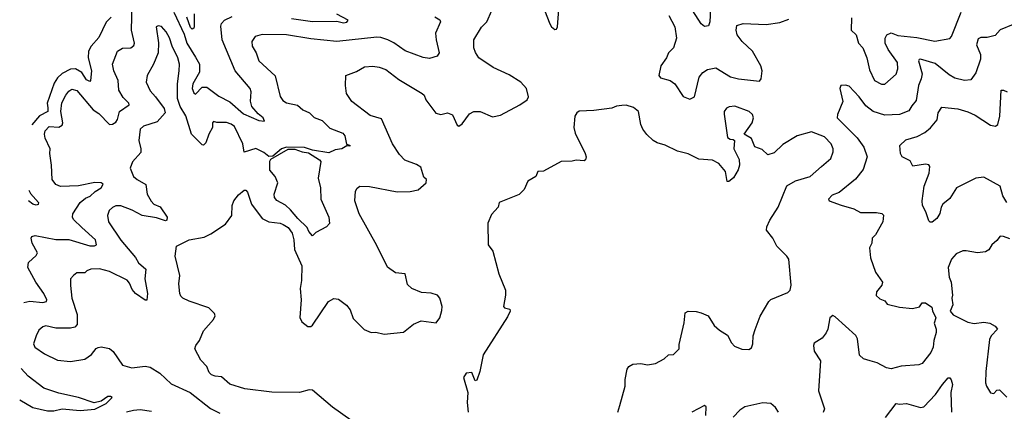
# Model space of a CAD drawing. Extents: x 1954678 to 2060275, y 904822 to 1016299.
# Tile 180 of 256: x 1957203 to 1963260, y 964470 to 966879. Entities that reach past the tile are written whole.
import ezdxf

# ---------------------------------------------------------------- set-up
doc = ezdxf.new("R2010")
doc.units = 0

msp = doc.modelspace()

# ---------------------------------------------------------------- linework, layer by layer
at = {"layer": '0CON20XD'}
for points in [[(1957229.7, 965138.4), (1957266.5, 965146.5), (1957345, 965138.7), (1957368.6, 965145), (1957370, 965155), (1957351.6, 965195), (1957302.7, 965265), (1957253.1, 965355), (1957257.8, 965385), (1957305, 965429.2), (1957311.9, 965445), (1957279.2, 965505), (1957273.3, 965535), (1957277.5, 965545), (1957298, 965552), (1957426.1, 965526.1), (1957505, 965527.4), (1957635, 965487.1), (1957663, 965487), (1957676.2, 965495), (1957668.9, 965525), (1957585, 965600), (1957535, 965650), (1957527.3, 965665), (1957530, 965685), (1957574.8, 965755.2), (1957608.4, 965781.6), (1957636.8, 965793.2), (1957667.3, 965822.7), (1957703.8, 965845), (1957716.5, 965866.5), (1957705.3, 965875.3), (1957665, 965877.7), (1957565, 965857), (1957455, 965852.8), (1957425.6, 965865), (1957402.2, 965895), (1957399.5, 965985), (1957388.8, 966055), (1957391.5, 966085), (1957359.8, 966149.8), (1957356.2, 966175), (1957360.4, 966195), (1957385, 966222.1), (1957445, 966217.2), (1957465, 966230.4), (1957469, 966245), (1957456.7, 966315), (1957463, 966367), (1957486.2, 966415), (1957505, 966438.9), (1957525, 966452.2), (1957555, 966442.5), (1957655, 966323.8), (1957690.9, 966300.9), (1957755, 966234.3), (1957775, 966235.7), (1957795, 966248.1), (1957805, 966264), (1957816.3, 966313.7), (1957876.9, 966355), (1957875.6, 966365), (1957839.8, 966399.8), (1957812.9, 966445), (1957808.9, 966505), (1957783.1, 966565), (1957773.3, 966605), (1957805, 966685.6), (1957835, 966704.5), (1957886, 966705), (1957905, 966720), (1957910.4, 966735), (1957891.6, 966815), (1957896.1, 966975)], [(1960417.9, 966975), (1960465, 966852.5), (1960475, 966834.4), (1960495, 966818.6), (1960505, 966820), (1960511.1, 966835), (1960521.6, 966968.4)], [(1961453.1, 966945), (1961448.1, 966865), (1961440, 966840), (1961415, 966836), (1961395, 966854.3), (1961344.1, 966934.1)], [(1957766.9, 966895), (1957735, 966864.4), (1957689.8, 966770.2), (1957642.5, 966715), (1957626.2, 966685), (1957625.2, 966645), (1957644.7, 966565), (1957639.2, 966505), (1957635, 966498.8), (1957615, 966507.9), (1957585, 966554.2), (1957546.5, 966576.5), (1957515, 966573.5), (1957465, 966547.5), (1957435, 966520.7), (1957415, 966487.5), (1957371.9, 966365), (1957377.4, 966337.4), (1957375.8, 966314.2), (1957325, 966288.3), (1957278, 966231.8)], [(1959756.4, 966896.4), (1959787.1, 966877.1), (1959791.9, 966865), (1959761.4, 966795), (1959764.8, 966754.8), (1959784.6, 966675), (1959770.9, 966655), (1959725, 966640), (1959685, 966645.6), (1959575, 966686.2), (1959505, 966736.6), (1959467.8, 966755), (1959425, 966769.8), (1959400.9, 966770.9), (1959155, 966744.5), (1958995, 966760.3), (1958845, 966785.9), (1958695, 966788.2), (1958652, 966775), (1958631.1, 966745), (1958634.4, 966715), (1958658.9, 966675), (1958675.4, 966625.4), (1958774, 966534), (1958805.6, 966405.6), (1958821.3, 966381.3), (1958845, 966367.5), (1958912, 966352), (1958944.7, 966324.7), (1958987.1, 966305), (1959015, 966276.9), (1959065, 966258.2), (1959111.7, 966211.7), (1959191.4, 966181.4), (1959202.9, 966165), (1959213.3, 966113.3), (1959225, 966110), (1959235, 966107.5), (1959235, 966100), (1959215, 966102.5), (1959185, 966084.4), (1959145, 966078.6), (1959105, 966060.6), (1959005, 966076.7), (1958955, 966092.2), (1958845, 966095.4), (1958813.5, 966085), (1958760.3, 966039.7), (1958736.5, 966036.5), (1958705, 966061.1), (1958655, 966086), (1958583.8, 966063.8), (1958576.2, 966115), (1958525, 966221.9), (1958505, 966236.4), (1958475, 966245.5), (1958415.9, 966245.9), (1958395, 966253.3), (1958388.8, 966245), (1958388.6, 966215), (1958366.5, 966175), (1958349.1, 966120.9), (1958335, 966106), (1958325, 966108.6), (1958260.9, 966175), (1958225, 966287.5), (1958189.5, 966345), (1958173.1, 966393.1), (1958173.8, 966485), (1958184.6, 966564.6), (1958185.5, 966605), (1958175.6, 966644.4), (1958141.2, 966715), (1958125, 966768), (1958105, 966804), (1958075, 966836.2), (1958055, 966841.2), (1958043.3, 966835), (1958056.8, 966736.8), (1958054.2, 966675), (1958025.8, 966605), (1957988.5, 966535), (1957982.2, 966495), (1958005, 966442), (1958039.4, 966405), (1958092, 966332), (1958098.6, 966305), (1958048.9, 966251.1), (1957965.4, 966224.6), (1957945, 966206), (1957936.5, 966135), (1957948.9, 966085), (1957948.2, 966061.8), (1957898.1, 966005), (1957882.5, 965965), (1957904.3, 965915), (1957925.8, 965895), (1957978.5, 965865), (1957987.9, 965805), (1958012.1, 965762.1), (1958029.2, 965745), (1958068, 965728)], [(1958151, 966925), (1958215, 966788.8), (1958231, 966735), (1958285, 966648.9), (1958309.5, 966605), (1958309.1, 966555), (1958267.5, 966485), (1958265.3, 966455), (1958275, 966428.1), (1958285, 966421.4), (1958325, 966463.4), (1958355, 966464.1), (1958428.1, 966408.1), (1958495, 966372.9), (1958580.5, 966300.5), (1958675, 966258.7), (1958710, 966255), (1958700.9, 966275), (1958669.5, 966299.5), (1958631.2, 966345), (1958622.6, 966377.4), (1958626.4, 966435), (1958621.2, 966455), (1958529.1, 966565), (1958449.6, 966755), (1958440.8, 966839.2), (1958445.5, 966855), (1958463.5, 966876.5), (1958511.2, 966898.8)], [(1958276.6, 966915), (1958275.7, 966834.3), (1958274.2, 966825.8), (1958265, 966820.8), (1958255, 966830), (1958231.3, 966895)], [(1958875.3, 966885.3), (1959005, 966868), (1959155, 966870.4), (1959195, 966858.8), (1959216, 966864), (1959223.1, 966875), (1959155, 966913.6)], [(1959800.7, 965090.7), (1959801.2, 965115), (1959788.8, 965165), (1959774.2, 965184.2), (1959735, 965195.7), (1959675, 965201.4), (1959615, 965225.8), (1959589.7, 965249.7), (1959575, 965316.2), (1959515, 965321.9), (1959465, 965355.8), (1959400.8, 965490.8), (1959291.9, 965685), (1959264, 965765), (1959268.8, 965825), (1959278.3, 965841.7), (1959295, 965853.8), (1959355, 965853.1), (1959525, 965819.6), (1959605, 965821.2), (1959655, 965833.1), (1959703.8, 965875), (1959706.2, 965895), (1959689.5, 965909.5), (1959671.2, 965971.2), (1959645, 965987.8), (1959572, 966015), (1959539.8, 966049.8), (1959496.9, 966115), (1959428.9, 966268.9), (1959360.2, 966290.2), (1959245.6, 966375.6), (1959214.1, 966424.1), (1959207.5, 966475), (1959210, 966535), (1959275, 966560), (1959325, 966588), (1959376.1, 966593.9), (1959415, 966587.5), (1959455, 966572.5), (1959535, 966510), (1959680, 966425), (1959690.6, 966415), (1959700.8, 966385), (1959763.7, 966303.7), (1959795, 966295.8), (1959835, 966305.8), (1959865, 966294), (1959895, 966230), (1959904.3, 966224.3), (1959925, 966238), (1959971.1, 966298.9), (1959996, 966314), (1960035, 966313.1), (1960111, 966281), (1960161.1, 966291.1), (1960280.6, 966355), (1960325.7, 966385), (1960332.9, 966405), (1960322, 966455), (1960285.8, 966495), (1960215, 966539.1), (1960115, 966584.4), (1960028, 966645), (1960007, 966677), (1959996.2, 966705), (1959996, 966755), (1960045, 966832), (1960076, 966865), (1960108, 966935)], [(1961196.4, 966905), (1961232.7, 966835), (1961243.8, 966765), (1961225.3, 966704.7), (1961194.5, 966675), (1961182.2, 966645), (1961146.7, 966595), (1961136, 966536), (1961145, 966521.2), (1961205, 966505.6), (1961234.2, 966485), (1961285, 966405.6), (1961325, 966390), (1961355, 966404.4), (1961383.9, 966526.1), (1961405, 966554.5), (1961435, 966573.2), (1961485, 966582.9), (1961575, 966527.5), (1961624.2, 966515), (1961755, 966501.2), (1961764.3, 966515.7), (1961770.6, 966565), (1961762.2, 966595), (1961712.1, 966685), (1961647.3, 966745), (1961617.5, 966785), (1961610.5, 966815), (1961615, 966843.3), (1961654.7, 966855.3), (1961795, 966849.1), (1961878.9, 966861.1), (1961935, 966881.4)], [(1962319.5, 966889.5), (1962317.5, 966815), (1962350, 966785), (1962363.8, 966735), (1962390, 966705), (1962414.3, 966645), (1962430.9, 966570.9), (1962461.2, 966505), (1962505, 966482)], [(1962505, 966482), (1962525, 966482.5), (1962595, 966543.8), (1962605.8, 966575.8), (1962602.5, 966615), (1962546.7, 966695), (1962526.7, 966735), (1962527.8, 966765), (1962538.6, 966785), (1962565, 966797.3), (1962605, 966782.3), (1962721.7, 966768.3), (1962833.1, 966746.9), (1962925, 966763.8), (1962936.2, 966775), (1962994.7, 966925.3)], [(1963315, 966848.6), (1963235, 966815.8), (1963205, 966781.9), (1963155, 966769.2), (1963115, 966770), (1963099.3, 966760.7), (1963090, 966725), (1963114.5, 966665), (1963113.8, 966635), (1963085, 966551.2), (1963055, 966509.2), (1963014.4, 966504.4), (1962955, 966519.5), (1962920.2, 966540.2), (1962835, 966608.9), (1962745, 966635.5), (1962735.7, 966634.3), (1962732.1, 966625), (1962754, 966545), (1962749.2, 966515), (1962732.6, 966475), (1962718.8, 966381.2), (1962690.5, 966349.5), (1962672.8, 966317.2), (1962615, 966294.7), (1962525, 966292.5), (1962453.5, 966313.5), (1962408.5, 966348.5), (1962367.3, 966405), (1962305, 966469.4), (1962284.1, 966475.9), (1962255, 966473.3), (1962249.4, 966455), (1962266.8, 966375), (1962233.3, 966295), (1962232.5, 966275), (1962355, 966152.5), (1962395.3, 966095), (1962416.9, 966035), (1962392.7, 965957.3), (1962345, 965897.1), (1962244.5, 965815.5), (1962201.4, 965798.6), (1962178.8, 965775), (1962182.5, 965765), (1962257.4, 965737.4), (1962335, 965715.6), (1962375, 965692.2), (1962473.6, 965693.6), (1962506.4, 965686.4), (1962517, 965677), (1962512.5, 965635), (1962467.5, 965555), (1962446.7, 965535), (1962446.2, 965505), (1962430, 965475), (1962437.5, 965415), (1962467.5, 965325), (1962511.2, 965265), (1962506.2, 965245), (1962473.3, 965205), (1962472.3, 965182.3), (1962495, 965162.5), (1962525, 965150), (1962539.3, 965129.3), (1962615, 965110), (1962695, 965102), (1962738.3, 965111.7), (1962755, 965137.5), (1962775, 965136.7), (1962815, 965110), (1962818.3, 965088.3), (1962838.8, 965045), (1962828.8, 965011.2), (1962841.1, 964975), (1962840.5, 964955), (1962826.7, 964905), (1962823.1, 964865), (1962808, 964832), (1962755, 964764.2), (1962735, 964756), (1962625, 964747.5), (1962565, 964732), (1962535, 964738), (1962477.9, 964767.9), (1962435, 964780.8), (1962395, 964792.5), (1962370, 964815), (1962356.7, 964916.7), (1962346.7, 964936.7), (1962220.5, 965050.5), (1962205, 965058.8), (1962186.2, 965045), (1962174.4, 964975), (1962165, 964952), (1962140.7, 964919.3), (1962091.1, 964888.9), (1962085.7, 964875), (1962090.9, 964840.9), (1962129.6, 964779.6), (1962117.5, 964595), (1962153.3, 964485), (1962146.4, 964463.6)], [(1963275, 965753.6), (1963252, 965795), (1963235.8, 965855.8), (1963135, 965910), (1963085, 965904.8), (1962966.5, 965845), (1962925, 965778.6), (1962881.9, 965745), (1962870.9, 965725), (1962863.2, 965686.8), (1962846.2, 965655), (1962816.1, 965633.9), (1962805, 965632.5), (1962795, 965642.5), (1962777.6, 965697.6), (1962757.3, 965735), (1962754.6, 965765), (1962767.3, 965855), (1962797.3, 965935), (1962802.2, 965975), (1962795.3, 965985.3), (1962775, 965989.3), (1962697, 965977), (1962681.1, 966011.1), (1962631.2, 966035), (1962621.9, 966055), (1962616.7, 966105), (1962655, 966140.8), (1962725, 966159.4), (1962770.8, 966185), (1962806, 966214), (1962847.9, 966262.1), (1962853.7, 966306.3), (1962875, 966341.2), (1962975, 966330.4), (1963035, 966311.9), (1963080.6, 966290.6), (1963175, 966230), (1963206.5, 966223.5), (1963221.4, 966235), (1963232.9, 966285), (1963240, 966445), (1963255, 966445.4), (1963276.9, 966435)], [(1960882.9, 964465), (1960895.8, 964505), (1960927.7, 964625), (1960927.3, 964665), (1960940.6, 964729.4), (1960951.2, 964745), (1960975, 964759.2), (1961025, 964764.2), (1961065, 964755.7), (1961115, 964764.3), (1961167, 964793), (1961195, 964817.5), (1961225, 964820), (1961260, 964855), (1961259.3, 964880.7), (1961290, 965015), (1961296.2, 965075), (1961315.8, 965085.8), (1961365, 965083.8), (1961395.8, 965075.8), (1961437.7, 965057.7), (1961475, 964997.5), (1961508.3, 964968.3), (1961558.3, 964938.3), (1961581.7, 964891.7), (1961601.4, 964871.4), (1961645, 964851.4), (1961689.5, 964850.5), (1961705, 964860), (1961714, 964885), (1961716, 964935), (1961727.7, 964972.3), (1961759.2, 965055), (1961811.4, 965145), (1961825, 965157.5), (1961928.8, 965201.2), (1961942, 965215), (1961950, 965245), (1961934.3, 965405), (1961922, 965425), (1961860, 965485), (1961836.2, 965535), (1961796.7, 965585), (1961800, 965605), (1961818, 965645), (1961868.6, 965725), (1961923, 965857), (1961975, 965888), (1962066.4, 965913.6), (1962136, 965975), (1962194, 966025), (1962207.5, 966065), (1962207.1, 966085), (1962195.7, 966115), (1962155, 966158.6), (1962075, 966189.2), (1961985.9, 966164.1), (1961898.3, 966111.7), (1961845, 966060), (1961805, 966046.7), (1961770.7, 966080.7), (1961725, 966097.5), (1961705, 966147.5), (1961660, 966175), (1961709.2, 966245), (1961717.5, 966275), (1961712, 966295), (1961691.2, 966315), (1961603.4, 966346.6), (1961566.7, 966343.3), (1961552, 966335), (1961537.1, 966315), (1961537.3, 966297.3), (1961557.5, 966155), (1961573, 966143), (1961591.7, 966141.7), (1961600, 966135), (1961596, 966085), (1961629.7, 966019.7), (1961630.8, 965985), (1961624.1, 965955.9), (1961595, 965906.7), (1961565, 965883.3), (1961555, 965882.5), (1961544.2, 965944.2), (1961505, 965994), (1961465, 966014.4), (1961380.8, 966020.8), (1961315, 966053.3), (1961249.2, 966069.2), (1961175, 966107.5), (1961125, 966120.8), (1961100, 966135), (1961061.7, 966171.7), (1961037.5, 966205), (1961024, 966235), (1961010, 966315), (1960978.8, 966338.8), (1960935, 966352), (1960908.3, 966351.7), (1960875, 966346.7), (1960845, 966333.8), (1960735, 966320), (1960645, 966316.2), (1960630, 966305), (1960618.8, 966285), (1960612.5, 966215), (1960620.9, 966180.9), (1960682.9, 966055), (1960687.8, 966035), (1960684.2, 966015.8), (1960675, 966010), (1960625.9, 966014.1), (1960602.3, 966007.7), (1960535, 966007.1), (1960425, 965946.7), (1960390, 965945), (1960377.5, 965915), (1960330, 965885), (1960306.6, 965833.4), (1960275.6, 965804.4), (1960152.5, 965755), (1960146, 965725), (1960105, 965680), (1960083.2, 965626.8), (1960084.3, 965494.3), (1960113.8, 965455), (1960150.8, 965315), (1960190.8, 965215), (1960192.5, 965185), (1960180, 965115), (1960186.4, 965106.4), (1960218, 965098), (1960220, 965085), (1960205, 965051.2), (1960055, 964816.7), (1960033.5, 964715), (1960015, 964662.5), (1960005, 964657.5), (1959985, 964708.8), (1959950, 964705), (1959933, 964677), (1959960, 964585), (1959956.2, 964525), (1959961.2, 964465)], [(1959005, 965550), (1958981.1, 965575), (1958970.9, 965600.9), (1958915, 965655.4), (1958870.2, 965710.2), (1958838.1, 965738.1), (1958785, 965766.5), (1958771.6, 965785), (1958769, 965805), (1958792.1, 965875), (1958774, 965915), (1958742.7, 965952.7), (1958741.1, 966008.9), (1958748.2, 966021.8), (1958855, 966082.9), (1958895, 966083.3), (1958940.6, 966065), (1958979.2, 966059.2), (1959047.7, 966017.7), (1959056.2, 966006.2), (1959040, 965905), (1959054, 965845), (1959056.5, 965775), (1959105.3, 965665), (1959110, 965625), (1959090, 965605), (1959025, 965570), (1959005, 965550)], [(1957260.3, 965830.8), (1957269.5, 965809.5), (1957319.2, 965755), (1957317.5, 965742.5), (1957305, 965737.5), (1957285, 965743.3), (1957257.3, 965764.7)], [(1959240.8, 964415), (1959127.1, 964495), (1959005, 964600.4), (1958985, 964601.2), (1958925.5, 964585.5), (1958755, 964587.3), (1958588.9, 964608.9), (1958495, 964637.1), (1958445, 964681.2), (1958405, 964685.7), (1958383.8, 964695), (1958369.4, 964709.4), (1958353.8, 964745), (1958316.7, 964785), (1958281.2, 964855), (1958286.2, 964875), (1958308.8, 964905), (1958334, 964965), (1958396.2, 965035), (1958406.4, 965056.4), (1958401.2, 965071.2), (1958367, 965107), (1958245, 965148), (1958205.9, 965165.9), (1958195, 965177.5), (1958188, 965195), (1958182.5, 965255), (1958189.2, 965305), (1958160, 965425), (1958167.5, 965485), (1958245, 965524.2), (1958339.1, 965540.9), (1958379.1, 965560.9), (1958468.8, 965621.2), (1958509.2, 965675), (1958510, 965735), (1958521.2, 965765), (1958548.3, 965801.7), (1958585, 965830), (1958595, 965830), (1958605, 965817.5), (1958630, 965745), (1958695, 965655.6), (1958735, 965634.5), (1958805, 965627.9), (1958825, 965620), (1958855, 965600.5), (1958879.1, 965565), (1958890.5, 965525), (1958894.6, 965465), (1958938.2, 965365), (1958936.7, 965275), (1958928.8, 965225), (1958935.4, 965155), (1958926.9, 965046.9), (1958939.7, 965019.7), (1958975, 964990.8), (1958995, 964991.2), (1959005, 965000), (1959102.5, 965145), (1959135, 965164.2), (1959165, 965160), (1959213.2, 965123.2), (1959236, 965095), (1959255, 965040), (1959323.2, 964973.2), (1959365, 964954.2), (1959395, 964957.1), (1959444.5, 964944.5), (1959565, 964955.8), (1959625, 965006.9), (1959673.2, 965026.8), (1959765, 965013.8), (1959787.5, 965045), (1959800.7, 965090.7)], [(1958068, 965728), (1958111.1, 965665), (1958108.9, 965645), (1958099.3, 965640.7), (1958045, 965660), (1957956, 965675), (1957895, 965708.2), (1957825, 965734.5), (1957795, 965733.3), (1957775, 965724.4), (1957754.4, 965705), (1957743.1, 965675), (1957750.6, 965635), (1957825, 965523.3), (1957916.4, 965416.4), (1957935, 965383.5), (1957980, 965345), (1957972.8, 965285), (1957990.5, 965195), (1957985.7, 965154.3), (1957975, 965154), (1957914.8, 965194.8), (1957895, 965219.1), (1957878.7, 965258.7), (1957865, 965275.9), (1957755, 965330.4), (1957695, 965347.3), (1957640, 965345), (1957616.7, 965335), (1957605, 965321.2), (1957555, 965322), (1957534.5, 965305.5), (1957516.2, 965285), (1957515.7, 965244.3), (1957523.6, 965165), (1957556.2, 965065), (1957556.4, 965005), (1957541.9, 964988.1), (1957515, 964980.9), (1957425, 964981.9), (1957365, 964995.6), (1957345, 964990), (1957321.1, 964968.9), (1957305.6, 964935), (1957288, 964885), (1957296, 964865), (1957355, 964824.4), (1957435, 964784.4), (1957515, 964775.8), (1957605, 964790.6), (1957645, 964818.6), (1957673.9, 964856.1), (1957686.6, 964863.4), (1957705, 964865.8), (1957755, 964856), (1957778.3, 964838.3), (1957835, 964753.1), (1957893.4, 964736.6), (1957975, 964747.1), (1958005, 964742.1), (1958065.3, 964705.3), (1958135, 964640), (1958251.9, 964585), (1958376.7, 964486.7), (1958435, 964458.1)], [(1963295, 965530.8), (1963255, 965545.8), (1963235, 965546.7), (1963215, 965520), (1963183.8, 965495), (1963165, 965463.8), (1963145, 965451.2), (1963095, 965444), (1963025, 965458), (1963006.1, 965456.1), (1962965, 965439.2), (1962935, 965406), (1962915.7, 965355), (1962920.8, 965295), (1962934.2, 965265), (1962941.2, 965185), (1962936.7, 965165), (1962943.3, 965125), (1962927.5, 965085), (1962945, 965062.5), (1963035, 965018), (1963075, 965010), (1963135, 965018), (1963171.2, 965011.2), (1963204.3, 964994.3), (1963218, 964975), (1963180, 964935), (1963168.3, 964911.7), (1963146, 964715), (1963143.8, 964645), (1963150, 964625), (1963175, 964583.8), (1963195, 964580), (1963215, 964600), (1963231.7, 964601.7), (1963275, 964556.7)], [(1957203.3, 964540.4), (1957284.2, 964494.2), (1957375, 964472.5), (1957413.4, 964473.4), (1957465.3, 964484.7), (1957575, 964475.7), (1957665, 964482.3), (1957735, 964518.2), (1957771.2, 964555), (1957761.7, 964561.7), (1957745, 964561.5), (1957705, 964532.9), (1957662.3, 964522.3), (1957564.6, 964554.6), (1957445, 964580.8), (1957352.1, 964612.1), (1957255, 964685.6), (1957211.8, 964733.2)], [(1962528.8, 964431.2), (1962595, 964518.2), (1962615, 964513.8), (1962658.3, 964518.3), (1962745, 964493.1), (1962765, 964496.7), (1962836.5, 964573.5), (1962879.2, 964635), (1962915, 964675.6), (1962925, 964676.2), (1962933.5, 964663.5), (1962942, 964635), (1962931.2, 964585), (1962934.6, 964465)], [(1961870.6, 964465), (1961853.6, 964493.6), (1961825, 964517.1), (1961775, 964522.5), (1961665, 964496.7), (1961633, 964477), (1961592, 964435)], [(1958015, 964469.2), (1957945, 964479.7), (1957903.3, 964475), (1957860.8, 964465)], [(1961424.5, 964445), (1961427.2, 964497.2), (1961415, 964505.7), (1961338, 964465)]]:
    msp.add_lwpolyline(points, dxfattribs=at)

doc.saveas('drawing.dxf')
